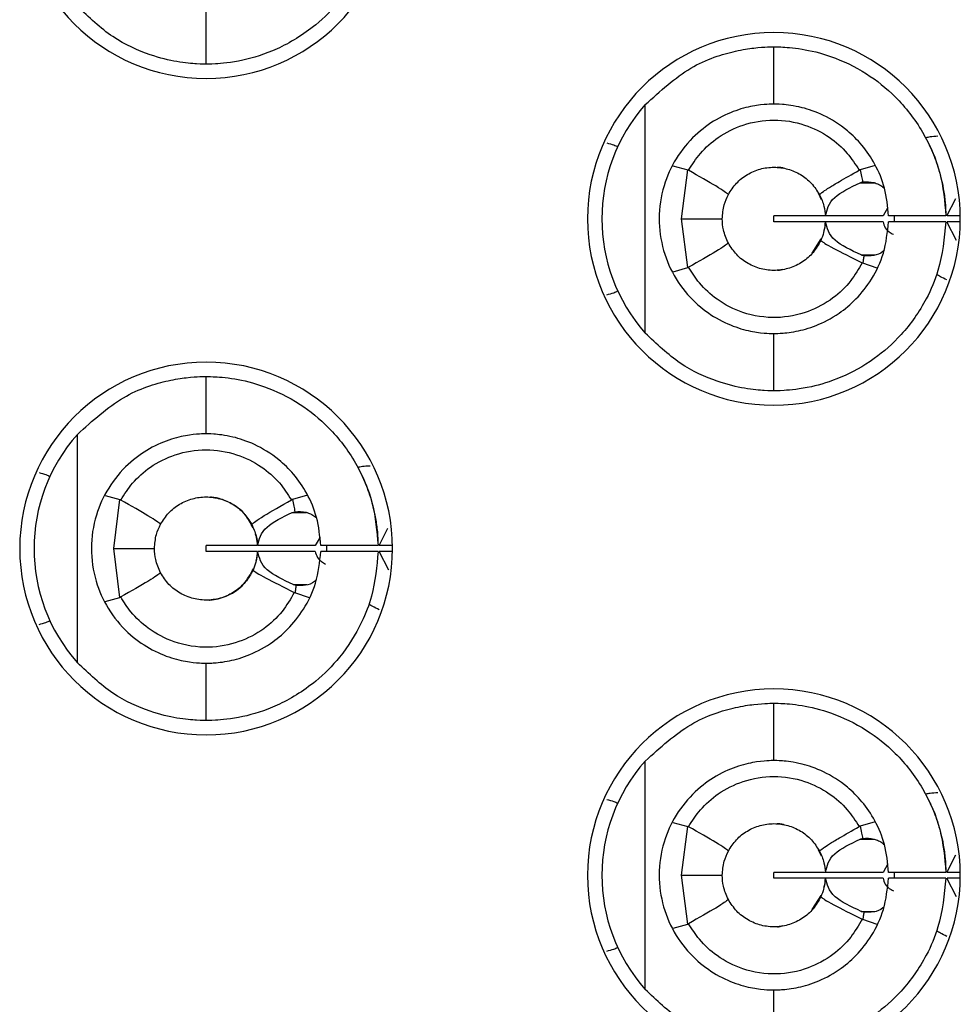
# Model space of a CAD drawing. Header units: inches. Extents: x 0 to 814, y 0 to 621.
# Tile 9 of 30: x 482.43 to 488.99, y 258.3 to 265.17. Entities that reach past the tile are written whole.
import ezdxf

# ---------------------------------------------------------------- set-up
doc = ezdxf.new("R2010")
doc.units = ezdxf.units.IN
doc.header["$LTSCALE"] = 10
doc.header["$MEASUREMENT"] = 0

msp = doc.modelspace()

# ---------------------------------------------------------------- linework, layer by layer
for p, q in [((483.7279, 264.856), (483.7279, 265.256)), ((487.6879, 264.5764), (487.6879, 264.9764)), ((486.7905, 262.9796), (486.7905, 264.5731)), ((488.3952, 264.1494), (488.2895, 264.119)), ((486.9837, 264.145), (487.0866, 264.1173)), ((487.0443, 263.7764), (487.0866, 264.1173)), ((488.2892, 264.0284), (488.3885, 264.0284)), ((488.0197, 263.9091), (487.999, 263.9547)), ((488.8945, 263.7964), (488.9559, 263.9187)), ((488.4826, 263.8552), (488.4489, 263.7964)), ((487.0865, 263.4357), (487.0443, 263.7764)), ((487.6879, 263.7564), (487.6879, 263.7964)), ((488.0446, 263.7964), (487.6879, 263.7964)), ((488.0445, 263.7564), (487.6879, 263.7564)), ((488.4489, 263.7964), (488.0481, 263.7964)), ((488.449, 263.7564), (488.0481, 263.7564)), ((488.8877, 263.7964), (488.4876, 263.7964)), ((488.8877, 263.7564), (488.4876, 263.7564)), ((488.5276, 263.7974), (488.5276, 263.7565)), ((488.9612, 263.6247), (488.8946, 263.7564)), ((488.9877, 263.7964), (488.8952, 263.7964)), ((488.9877, 263.7564), (488.8953, 263.7564)), ((487.9559, 263.5375), (488.0186, 263.6358)), ((488.2961, 263.5244), (488.3923, 263.5244)), ((488.4091, 263.433), (488.3074, 263.468)), ((486.9847, 263.4066), (487.0865, 263.4357)), ((487.6879, 262.5764), (487.6879, 262.9764)), ((483.7279, 262.276), (483.7279, 262.676)), ((482.8305, 260.6792), (482.8305, 262.2727)), ((483.0247, 261.846), (483.1266, 261.817)), ((483.0843, 261.476), (483.1266, 261.817)), ((484.4352, 261.849), (484.3295, 261.8186)), ((484.3292, 261.728), (484.3469, 261.733)), ((484.3292, 261.728), (484.4283, 261.728)), ((484.9345, 261.496), (484.9959, 261.6184)), ((484.5226, 261.5548), (484.4889, 261.496)), ((483.1265, 261.1353), (483.0843, 261.476)), ((483.7279, 261.456), (483.7279, 261.496)), ((484.0846, 261.496), (483.7279, 261.496)), ((484.4889, 261.496), (484.0881, 261.496)), ((484.9277, 261.496), (484.5276, 261.496)), ((484.5676, 261.497), (484.5676, 261.4561)), ((485.0277, 261.496), (484.9352, 261.496)), ((484.0845, 261.456), (483.7279, 261.456)), ((484.489, 261.456), (484.0881, 261.456)), ((484.9277, 261.456), (484.5276, 261.456)), ((485.0012, 261.3245), (484.9346, 261.456)), ((485.0277, 261.456), (484.9353, 261.456)), ((484.3557, 261.2186), (484.3361, 261.224)), ((484.3361, 261.224), (484.4312, 261.224)), ((483.0242, 261.1061), (483.1265, 261.1353)), ((484.4491, 261.1326), (484.3474, 261.1677)), ((483.7279, 260.276), (483.7279, 260.676)), ((487.6879, 259.9964), (487.6879, 260.3964)), ((486.7905, 258.3996), (486.7905, 259.9931)), ((486.9837, 259.565), (487.0866, 259.5373)), ((488.3952, 259.5694), (488.2895, 259.539)), ((487.0443, 259.1964), (487.0866, 259.5373)), ((488.2892, 259.4484), (488.3885, 259.4484)), ((488.0197, 259.3291), (487.999, 259.3747)), ((488.8945, 259.2164), (488.9559, 259.3387)), ((488.4826, 259.2752), (488.4489, 259.2164)), ((487.6879, 259.1764), (487.6879, 259.2164)), ((488.0446, 259.2164), (487.6879, 259.2164)), ((488.4489, 259.2164), (488.0481, 259.2164)), ((488.8877, 259.2164), (488.4876, 259.2164)), ((488.5276, 259.2174), (488.5276, 259.1765)), ((488.9877, 259.2164), (488.8952, 259.2164)), ((487.0865, 258.8557), (487.0443, 259.1964)), ((488.0445, 259.1764), (487.6879, 259.1764)), ((488.449, 259.1764), (488.0481, 259.1764)), ((488.8877, 259.1764), (488.4876, 259.1764)), ((488.9612, 259.0447), (488.8946, 259.1764)), ((488.9877, 259.1764), (488.8953, 259.1764)), ((487.9559, 258.9575), (488.0186, 259.0558)), ((488.2961, 258.9444), (488.3923, 258.9444)), ((488.4091, 258.853), (488.3074, 258.888)), ((486.9847, 258.8266), (487.0865, 258.8557)), ((487.6879, 257.9964), (487.6879, 258.3964))]:
    msp.add_line(p, q)
at = {"flags": 128}
for points in [[(487.0443, 263.7764), (487.1082, 263.7764), (487.1648, 263.7764), (487.2137, 263.7764), (487.2543, 263.7764), (487.2862, 263.7764), (487.3093, 263.7764), (487.3232, 263.7764), (487.3279, 263.7764)], [(483.0843, 261.476), (483.1482, 261.476), (483.2048, 261.476), (483.2537, 261.476), (483.2943, 261.476), (483.3262, 261.476), (483.3493, 261.476), (483.3632, 261.476), (483.3679, 261.476)], [(487.0443, 259.1964), (487.1082, 259.1964), (487.1648, 259.1964), (487.2137, 259.1964), (487.2543, 259.1964), (487.2862, 259.1964), (487.3093, 259.1964), (487.3232, 259.1964), (487.3279, 259.1964)]]:
    msp.add_lwpolyline(points, dxfattribs=at)
for centre, radius, start, end in [((483.7279, 266.056), 1.3, 90, 270), ((483.7279, 266.056), 1.3, 270, 90), ((487.6879, 263.776), 1.3, 90, 270), ((487.6879, 263.776), 1.3, 270, 90), ((487.6879, 263.7764), 1.2, 138.39827, 221.60173), ((483.7279, 261.476), 1.3, 90, 270), ((483.7279, 261.476), 1.3, 270, 90), ((483.7279, 261.476), 1.2, 138.39827, 221.60173), ((487.6879, 259.196), 1.3, 90, 270), ((487.6879, 259.196), 1.3, 270, 90), ((487.6879, 259.1964), 1.2, 138.39827, 221.60173)]:
    msp.add_arc(centre, radius, start, end)
for points, knots in [([(484.9277, 266.036), (484.9181, 265.9308), (484.9026, 265.7605), (484.8053, 265.5105), (484.6757, 265.3041), (484.4704, 265.0983), (484.22, 264.9484), (483.9589, 264.8703), (483.7664, 264.8549), (483.7407, 264.8556), (483.7279, 264.856)], [0, 0, 0, 0, 0.124607, 0.201662, 0.316166, 0.411842, 0.550342, 0.685063, 0.843269, 1, 1, 1, 1]), ([(483.7279, 264.856), (483.7144, 264.8557), (483.69, 264.8551), (483.5363, 264.8669), (483.3333, 264.9152), (483.0727, 265.0286), (482.9111, 265.1825), (482.8305, 265.2592)], [0, 0, 0, 0, 0.231269, 0.416483, 0.591356, 0.796219, 1, 1, 1, 1]), ([(486.7905, 264.5731), (486.8951, 264.6678), (487.1051, 264.858), (487.3906, 264.9444), (487.5579, 264.9714), (487.6621, 264.9767), (487.6787, 264.9765), (487.6879, 264.9764)], [0, 0, 0, 0, 0.257766, 0.51758, 0.657011, 0.811271, 1, 1, 1, 1]), ([(487.6879, 264.9764), (487.6975, 264.9766), (487.7169, 264.977), (487.8666, 264.968), (488.082, 264.9188), (488.3225, 264.8073), (488.5517, 264.6261), (488.7344, 264.3893), (488.8601, 264.1016), (488.8786, 263.8973), (488.8877, 263.7964)], [0, 0, 0, 0, 0.135708, 0.274363, 0.400662, 0.527292, 0.633782, 0.757864, 0.88037, 1, 1, 1, 1]), ([(487.6879, 264.5764), (487.6814, 264.5765), (487.6684, 264.5767), (487.5771, 264.5713), (487.4478, 264.5445), (487.2922, 264.4796), (487.1339, 264.3651), (487.0012, 264.205), (486.9101, 264.0032), (486.8769, 263.7806), (486.9085, 263.5543), (486.9993, 263.3497), (487.1343, 263.1873), (487.2926, 263.073), (487.4479, 263.0082), (487.5771, 262.9814), (487.6685, 262.976), (487.6814, 262.9763), (487.6879, 262.9764)], [0, 0, 0, 0, 0.069884, 0.139278, 0.204182, 0.266903, 0.323436, 0.382756, 0.438353, 0.499435, 0.558884, 0.617439, 0.676848, 0.733171, 0.79585, 0.860774, 0.930129, 1, 1, 1, 1]), ([(488.4876, 263.7964), (488.4813, 263.862), (488.4691, 263.988), (488.3985, 264.156), (488.3068, 264.2911), (488.1829, 264.4134), (488.0301, 264.5071), (487.8635, 264.5625), (487.7204, 264.5776), (487.6993, 264.5768), (487.6879, 264.5764)], [0, 0, 0, 0, 0.1045128, 0.2005906, 0.2894134, 0.3724761, 0.5006145, 0.6312251, 0.799563, 1, 1, 1, 1]), ([(487.0924, 264.1148), (487.1183, 264.1551), (487.1747, 264.2426), (487.3027, 264.3551), (487.4769, 264.4427), (487.687, 264.4774), (487.897, 264.4432), (488.0713, 264.3563), (488.1999, 264.244), (488.2566, 264.1563), (488.2828, 264.1159)], [0, 0, 0, 0, 0.0992666, 0.2156462, 0.3491911, 0.499976, 0.6502444, 0.7836296, 0.9001968, 1, 1, 1, 1]), ([(488.8311, 264.352), (488.8121, 264.3509), (488.7779, 264.3488), (488.756, 264.3439), (488.7464, 264.3417)], [0, 0, 0, 0, 0.557993, 1, 1, 1, 1]), ([(486.5225, 264.3058), (486.5398, 264.3014), (486.5709, 264.2934), (486.5898, 264.2835), (486.5982, 264.279)], [0, 0, 0, 0, 0.557225, 1, 1, 1, 1]), ([(488.77, 264.295), (488.7708, 264.2933), (488.7725, 264.2899), (488.7902, 264.2517), (488.828, 264.1607), (488.8655, 264.0207), (488.8837, 263.894), (488.8864, 263.8288), (488.8877, 263.7964)], [0, 0, 0, 0, 0.119776, 0.241548, 0.498389, 0.755694, 0.878374, 1, 1, 1, 1]), ([(487.0924, 264.1148), (487.0913, 264.1153), (487.0895, 264.1163), (487.0875, 264.117), (487.0866, 264.1173)], [0, 0, 0, 0, 0.556556, 1, 1, 1, 1]), ([(487.3701, 263.9455), (487.3549, 263.9581), (487.3278, 263.9808), (487.1644, 264.0738), (487.0924, 264.1148)], [0, 0, 0, 0, 0.559118, 1, 1, 1, 1]), ([(487.3701, 263.9455), (487.3876, 263.973), (487.4226, 264.0279), (487.5007, 264.0887), (487.5907, 264.1277), (487.6882, 264.1408), (487.7857, 264.1275), (487.8756, 264.0884), (487.9536, 264.0275), (487.9885, 263.9724), (488.006, 263.9449)], [0, 0, 0, 0, 0.125083, 0.250179, 0.375008, 0.500028, 0.624987, 0.749827, 0.874916, 1, 1, 1, 1]), ([(487.7602, 264.1276), (487.7566, 264.1288), (487.7435, 264.1334), (487.7278, 264.1341), (487.716, 264.1353), (487.7115, 264.1356), (487.7118, 264.1356), (487.7119, 264.1356)], [0, 0, 0, 0, 0.182173, 0.664038, 0.823033, 0.93077, 1, 1, 1, 1]), ([(488.006, 263.9449), (488.0105, 263.95), (488.0177, 263.958), (488.074, 263.9948), (488.1504, 264.0401), (488.2335, 264.0877), (488.2828, 264.1159)], [0, 0, 0, 0, 0.315683, 0.4999, 0.703172, 1, 1, 1, 1]), ([(488.2895, 264.119), (488.2882, 264.1184), (488.2859, 264.1175), (488.2837, 264.1164), (488.2828, 264.1159)], [0, 0, 0, 0, 0.562729, 1, 1, 1, 1]), ([(488.2895, 264.119), (488.2931, 264.103), (488.2995, 264.0747), (488.3047, 264.046), (488.3069, 264.0334)], [0, 0, 0, 0, 0.562427, 1, 1, 1, 1]), ([(488.0481, 263.7964), (488.0579, 263.841), (488.0766, 263.9257), (488.221, 263.9954), (488.2892, 264.0284)], [0, 0, 0, 0, 0.527509, 1, 1, 1, 1]), ([(488.2892, 264.0284), (488.2924, 264.0295), (488.2982, 264.0315), (488.3043, 264.0328), (488.3069, 264.0334)], [0, 0, 0, 0, 0.559446, 1, 1, 1, 1]), ([(488.3069, 264.0334), (488.3335, 264.0349), (488.3705, 264.037), (488.4125, 264.0199), (488.4377, 264.0072), (488.4506, 263.9958), (488.459, 263.9884)], [0, 0, 0, 0, 0.510551, 0.710762, 0.813776, 1, 1, 1, 1]), ([(487.3279, 263.7764), (487.3302, 263.8095), (487.3344, 263.8688), (487.3591, 263.922), (487.3701, 263.9455)], [0, 0, 0, 0, 0.557822, 1, 1, 1, 1]), ([(488.006, 263.9449), (488.018, 263.9184), (488.0394, 263.8713), (488.0449, 263.8192), (488.0473, 263.7964)], [0, 0, 0, 0, 0.562114, 1, 1, 1, 1]), ([(487.3701, 263.6071), (487.3566, 263.6373), (487.3326, 263.6911), (487.3293, 263.7504), (487.3279, 263.7764)], [0, 0, 0, 0, 0.561544, 1, 1, 1, 1]), ([(487.6879, 262.9764), (487.6963, 262.9761), (487.7124, 262.9757), (487.8279, 262.9847), (487.9761, 263.024), (488.1283, 263.1008), (488.2656, 263.2145), (488.3768, 263.3561), (488.4647, 263.5406), (488.4798, 263.6822), (488.4876, 263.7564)], [0, 0, 0, 0, 0.171823, 0.327781, 0.457005, 0.583196, 0.675747, 0.774585, 0.88206, 1, 1, 1, 1]), ([(488.8877, 263.7564), (488.8763, 263.641), (488.8579, 263.4542), (488.7431, 263.1866), (488.5931, 262.9716), (488.38, 262.7839), (488.152, 262.6607), (487.9199, 262.5918), (487.7291, 262.5751), (487.7019, 262.5759), (487.6879, 262.5764)], [0, 0, 0, 0, 0.136607, 0.221058, 0.342614, 0.445467, 0.564391, 0.681615, 0.83542, 1, 1, 1, 1]), ([(488.0473, 263.7564), (488.0444, 263.7306), (488.0394, 263.6854), (488.0224, 263.6441), (488.0151, 263.6263)], [0, 0, 0, 0, 0.56991, 1, 1, 1, 1]), ([(488.036, 263.6876), (488.0371, 263.6908), (488.0442, 263.7123), (488.0459, 263.7361), (488.0473, 263.7564)], [0, 0, 0, 0, 0.149907, 1, 1, 1, 1]), ([(488.2961, 263.5244), (488.226, 263.5573), (488.0786, 263.6268), (488.0586, 263.7118), (488.0481, 263.7564)], [0, 0, 0, 0, 0.475029, 1, 1, 1, 1]), ([(488.449, 263.7564), (488.4564, 263.7279), (488.4646, 263.6964), (488.5158, 263.6709), (488.5209, 263.6684)], [0, 0, 0, 0, 0.901101, 1, 1, 1, 1]), ([(487.3701, 263.6071), (487.355, 263.5945), (487.3278, 263.5721), (487.1645, 263.4794), (487.0925, 263.4385)], [0, 0, 0, 0, 0.559112, 1, 1, 1, 1]), ([(488.0151, 263.6263), (487.9988, 263.5972), (487.9661, 263.5388), (487.8891, 263.4726), (487.7984, 263.4288), (487.6988, 263.4119), (487.5983, 263.4228), (487.5052, 263.4611), (487.4243, 263.5226), (487.3882, 263.5789), (487.3701, 263.6071)], [0, 0, 0, 0, 0.124832, 0.249927, 0.374973, 0.499911, 0.624881, 0.749904, 0.874871, 1, 1, 1, 1]), ([(488.0151, 263.6263), (488.0308, 263.6139), (488.0589, 263.5917), (488.2284, 263.5071), (488.3032, 263.4699)], [0, 0, 0, 0, 0.559092, 1, 1, 1, 1]), ([(488.4573, 263.5595), (488.4541, 263.5558), (488.4339, 263.5328), (488.3824, 263.5165), (488.3383, 263.5182), (488.3157, 263.519)], [0, 0, 0, 0, 0.084695, 0.530522, 1, 1, 1, 1]), ([(488.3032, 263.4699), (488.2784, 263.427), (488.2248, 263.334), (488.0976, 263.2129), (487.9218, 263.1168), (487.7022, 263.0743), (487.4789, 263.1083), (487.2964, 263.2022), (487.1705, 263.3164), (487.1164, 263.4011), (487.0925, 263.4385)], [0, 0, 0, 0, 0.0997929, 0.2164667, 0.3499991, 0.5004197, 0.6606885, 0.7973262, 0.9104338, 1, 1, 1, 1]), ([(488.3157, 263.519), (488.3119, 263.5198), (488.3052, 263.5212), (488.2988, 263.5234), (488.2961, 263.5244)], [0, 0, 0, 0, 0.56712, 1, 1, 1, 1]), ([(488.3032, 263.4699), (488.3039, 263.4695), (488.3053, 263.4688), (488.3068, 263.4683), (488.3074, 263.468)], [0, 0, 0, 0, 0.558733, 1, 1, 1, 1]), ([(488.3157, 263.519), (488.3143, 263.5094), (488.3117, 263.4924), (488.3087, 263.4754), (488.3074, 263.468)], [0, 0, 0, 0, 0.562549, 1, 1, 1, 1]), ([(487.0865, 263.4357), (487.0877, 263.4362), (487.0897, 263.4371), (487.0917, 263.4381), (487.0925, 263.4385)], [0, 0, 0, 0, 0.562972, 1, 1, 1, 1]), ([(487.7119, 263.4172), (487.7119, 263.4172), (487.7115, 263.4171), (487.715, 263.4174), (487.7286, 263.4179), (487.7421, 263.4225), (487.7505, 263.4254)], [0, 0, 0, 0, 0.027898, 0.176157, 0.480391, 1, 1, 1, 1]), ([(488.8946, 263.3496), (488.8787, 263.3575), (488.85, 263.3716), (488.8313, 263.3823), (488.8229, 263.387)], [0, 0, 0, 0, 0.5571144, 1, 1, 1, 1]), ([(486.5225, 263.247), (486.5398, 263.2514), (486.5709, 263.2593), (486.5898, 263.2693), (486.5982, 263.2737)], [0, 0, 0, 0, 0.557225, 1, 1, 1, 1]), ([(487.6879, 262.5764), (487.6742, 262.5761), (487.6496, 262.5755), (487.4944, 262.5876), (487.2901, 262.6366), (487.0302, 262.7509), (486.8701, 262.9037), (486.7905, 262.9796)], [0, 0, 0, 0, 0.2325794, 0.4186025, 0.5945387, 0.7985778, 1, 1, 1, 1]), ([(482.8305, 262.2727), (482.9362, 262.3682), (483.1479, 262.5595), (483.4339, 262.6447), (483.5998, 262.6711), (483.7025, 262.6763), (483.7188, 262.6761), (483.7279, 262.676)], [0, 0, 0, 0, 0.26023, 0.521048, 0.659721, 0.812849, 1, 1, 1, 1]), ([(483.7279, 262.676), (483.7377, 262.6762), (483.7575, 262.6766), (483.9101, 262.6672), (484.129, 262.6163), (484.3711, 262.5018), (484.5994, 262.3177), (484.7786, 262.0812), (484.9009, 261.7963), (484.9188, 261.5954), (484.9277, 261.496)], [0, 0, 0, 0, 0.137181, 0.277132, 0.404306, 0.532009, 0.638008, 0.761924, 0.882123, 1, 1, 1, 1]), ([(483.7279, 262.276), (483.7215, 262.2761), (483.7089, 262.2763), (483.62, 262.2712), (483.4931, 262.2456), (483.3384, 262.1826), (483.1787, 262.0694), (483.0435, 261.9087), (482.9505, 261.7051), (482.9163, 261.4784), (482.9492, 261.2519), (483.0409, 261.0471), (483.1766, 260.8841), (483.338, 260.7695), (483.4932, 260.7064), (483.62, 260.6807), (483.709, 260.6757), (483.7215, 260.6759), (483.7279, 260.676)], [0, 0, 0, 0, 0.0688343, 0.1372177, 0.201832, 0.2642939, 0.3215539, 0.3815998, 0.4376829, 0.4994388, 0.5609803, 0.6167581, 0.6777868, 0.7357899, 0.7982102, 0.8628364, 0.9311796, 1, 1, 1, 1]), ([(484.5276, 261.496), (484.5211, 261.5624), (484.5087, 261.6899), (484.4365, 261.8596), (484.3429, 261.9954), (484.2166, 262.118), (484.0612, 262.2109), (483.8947, 262.2638), (483.7579, 262.277), (483.7383, 262.2763), (483.7279, 262.276)], [0, 0, 0, 0, 0.105793, 0.20297, 0.292762, 0.376736, 0.507207, 0.640536, 0.80918, 1, 1, 1, 1]), ([(483.1324, 261.8145), (483.1583, 261.8546), (483.2145, 261.942), (483.3423, 262.0544), (483.5166, 262.1422), (483.7265, 262.1769), (483.9363, 262.143), (484.1105, 262.0564), (484.2394, 261.9442), (484.2964, 261.8562), (484.3227, 261.8155)], [0, 0, 0, 0, 0.098964, 0.215239, 0.348877, 0.49995, 0.649673, 0.78288, 0.899637, 1, 1, 1, 1]), ([(484.8711, 262.0516), (484.8521, 262.0505), (484.8179, 262.0484), (484.796, 262.0435), (484.7864, 262.0413)], [0, 0, 0, 0, 0.557993, 1, 1, 1, 1]), ([(482.5625, 262.0054), (482.5798, 262.001), (482.6109, 261.9931), (482.6298, 261.9831), (482.6382, 261.9787)], [0, 0, 0, 0, 0.557225, 1, 1, 1, 1]), ([(484.81, 261.9946), (484.8108, 261.9929), (484.8125, 261.9895), (484.8302, 261.9513), (484.868, 261.8603), (484.9055, 261.7204), (484.9237, 261.5936), (484.9264, 261.5284), (484.9277, 261.496)], [0, 0, 0, 0, 0.119778, 0.24155, 0.498391, 0.755695, 0.878374, 1, 1, 1, 1]), ([(483.1324, 261.8145), (483.1314, 261.815), (483.1295, 261.816), (483.1275, 261.8167), (483.1266, 261.817)], [0, 0, 0, 0, 0.556554, 1, 1, 1, 1]), ([(483.4101, 261.6451), (483.3949, 261.6578), (483.3679, 261.6805), (483.2044, 261.7735), (483.1324, 261.8145)], [0, 0, 0, 0, 0.559117, 1, 1, 1, 1]), ([(483.4101, 261.6451), (483.4276, 261.6726), (483.4626, 261.7275), (483.5407, 261.7883), (483.6307, 261.8273), (483.7282, 261.8404), (483.8257, 261.8271), (483.9156, 261.788), (483.9936, 261.7271), (484.0285, 261.672), (484.046, 261.6445)], [0, 0, 0, 0, 0.125093, 0.250085, 0.375065, 0.499993, 0.624926, 0.749886, 0.874857, 1, 1, 1, 1]), ([(484.0553, 261.6202), (484.0389, 261.6514), (483.9979, 261.7298), (483.9063, 261.7944), (483.8265, 261.8243), (483.7789, 261.8327), (483.7637, 261.8342), (483.7589, 261.8346)], [0, 0, 0, 0, 0.234119, 0.586085, 0.846332, 0.951753, 1, 1, 1, 1]), ([(484.046, 261.6445), (484.0609, 261.6576), (484.0875, 261.6811), (484.2507, 261.7744), (484.3227, 261.8155)], [0, 0, 0, 0, 0.559102, 1, 1, 1, 1]), ([(484.3295, 261.8186), (484.3282, 261.8181), (484.3259, 261.8172), (484.3237, 261.816), (484.3227, 261.8155)], [0, 0, 0, 0, 0.562671, 1, 1, 1, 1]), ([(484.3295, 261.8186), (484.3331, 261.8026), (484.3395, 261.7743), (484.3447, 261.7456), (484.3469, 261.733)], [0, 0, 0, 0, 0.562369, 1, 1, 1, 1]), ([(484.0881, 261.496), (484.0979, 261.5406), (484.1166, 261.6253), (484.261, 261.695), (484.3292, 261.728)], [0, 0, 0, 0, 0.527513, 1, 1, 1, 1]), ([(484.3469, 261.733), (484.3732, 261.7345), (484.4099, 261.7367), (484.4516, 261.7199), (484.477, 261.7073), (484.4903, 261.6957), (484.499, 261.6881)], [0, 0, 0, 0, 0.5060279, 0.7055614, 0.8065239, 1, 1, 1, 1]), ([(483.3679, 261.476), (483.3702, 261.5091), (483.3744, 261.5684), (483.3991, 261.6216), (483.4101, 261.6451)], [0, 0, 0, 0, 0.5578648, 1, 1, 1, 1]), ([(484.046, 261.6445), (484.058, 261.618), (484.0794, 261.5709), (484.0849, 261.5188), (484.0873, 261.496)], [0, 0, 0, 0, 0.562045, 1, 1, 1, 1]), ([(484.0873, 261.496), (484.0858, 261.515), (484.0836, 261.5418), (484.0757, 261.566), (484.0734, 261.5731)], [0, 0, 0, 0, 0.711149, 1, 1, 1, 1]), ([(483.4101, 261.3067), (483.3966, 261.3369), (483.3726, 261.3907), (483.3693, 261.45), (483.3679, 261.476)], [0, 0, 0, 0, 0.561562, 1, 1, 1, 1]), ([(483.7279, 260.676), (483.7355, 260.6758), (483.7504, 260.6754), (483.8601, 260.6832), (484.0074, 260.7203), (484.1619, 260.7961), (484.3017, 260.91), (484.4148, 261.0522), (484.5043, 261.2381), (484.5196, 261.3812), (484.5276, 261.456)], [0, 0, 0, 0, 0.16287, 0.318148, 0.450427, 0.578919, 0.672588, 0.772458, 0.880964, 1, 1, 1, 1]), ([(484.9277, 261.456), (484.9181, 261.3508), (484.9026, 261.1805), (484.8053, 260.9305), (484.6757, 260.7241), (484.4704, 260.5183), (484.22, 260.3684), (483.9589, 260.2903), (483.7664, 260.2749), (483.7407, 260.2756), (483.7279, 260.276)], [0, 0, 0, 0, 0.124607, 0.201662, 0.316166, 0.411842, 0.550342, 0.685063, 0.843269, 1, 1, 1, 1]), ([(484.0873, 261.456), (484.0845, 261.4308), (484.0796, 261.3855), (484.0626, 261.3442), (484.0551, 261.3259)], [0, 0, 0, 0, 0.557121, 1, 1, 1, 1]), ([(484.0763, 261.3881), (484.0772, 261.3907), (484.0842, 261.4118), (484.0859, 261.4354), (484.0873, 261.456)], [0, 0, 0, 0, 0.126431, 1, 1, 1, 1]), ([(484.3361, 261.224), (484.266, 261.2569), (484.1186, 261.3264), (484.0986, 261.4114), (484.0881, 261.456)], [0, 0, 0, 0, 0.475025, 1, 1, 1, 1]), ([(484.489, 261.456), (484.4964, 261.4275), (484.5046, 261.396), (484.5559, 261.3705), (484.5609, 261.368)], [0, 0, 0, 0, 0.900668, 1, 1, 1, 1]), ([(483.7514, 261.1167), (483.7514, 261.1167), (483.7514, 261.1167), (483.7514, 261.1167), (483.7514, 261.1167), (483.7514, 261.1167), (483.7514, 261.1167), (483.7514, 261.1167), (483.7514, 261.1167), (483.7514, 261.1167), (483.7514, 261.1167), (483.7514, 261.1167), (483.7514, 261.1167), (483.7539, 261.1169), (483.7994, 261.1206), (483.8841, 261.1446), (483.9903, 261.2137), (484.037, 261.2967), (484.0581, 261.3341)], [0, 0, 0, 0, 0.002899, 0.004476, 0.004664, 0.004732, 0.005099, 0.005797, 0.008372, 0.009002, 0.009152, 0.009193, 0.009372, 0.026432, 0.083412, 0.400257, 0.730026, 1, 1, 1, 1]), ([(483.4101, 261.3067), (483.395, 261.2941), (483.3679, 261.2717), (483.2046, 261.1789), (483.1326, 261.138)], [0, 0, 0, 0, 0.55911, 1, 1, 1, 1]), ([(484.0551, 261.3259), (484.0388, 261.2967), (484.0061, 261.2384), (483.929, 261.1722), (483.8383, 261.1284), (483.7388, 261.1115), (483.6383, 261.1224), (483.5452, 261.1607), (483.4643, 261.2222), (483.4282, 261.2785), (483.4101, 261.3067)], [0, 0, 0, 0, 0.12504, 0.250025, 0.374937, 0.499969, 0.62491, 0.749825, 0.874899, 1, 1, 1, 1]), ([(484.0551, 261.3259), (484.0708, 261.3135), (484.0989, 261.2913), (484.2684, 261.2068), (484.3432, 261.1695)], [0, 0, 0, 0, 0.5590922, 1, 1, 1, 1]), ([(484.3557, 261.2186), (484.3543, 261.2091), (484.3517, 261.1921), (484.3487, 261.1751), (484.3474, 261.1677)], [0, 0, 0, 0, 0.558534, 1, 1, 1, 1]), ([(484.4977, 261.2602), (484.4935, 261.2554), (484.4721, 261.2315), (484.4204, 261.2158), (484.3773, 261.2177), (484.3557, 261.2186)], [0, 0, 0, 0, 0.110829, 0.5537178, 1, 1, 1, 1]), ([(483.1265, 261.1353), (483.1277, 261.1358), (483.1298, 261.1366), (483.1317, 261.1376), (483.1326, 261.138)], [0, 0, 0, 0, 0.562922, 1, 1, 1, 1]), ([(484.3432, 261.1695), (484.3167, 261.124), (484.2606, 261.0276), (484.129, 260.9064), (483.9545, 260.8147), (483.7369, 260.774), (483.5134, 260.8091), (483.33, 260.9063), (483.2072, 261.0204), (483.1551, 261.1025), (483.1326, 261.138)], [0, 0, 0, 0, 0.106056, 0.22481, 0.356278, 0.500492, 0.665376, 0.803553, 0.915108, 1, 1, 1, 1]), ([(484.3432, 261.1695), (484.3439, 261.1691), (484.3453, 261.1684), (484.3468, 261.1679), (484.3474, 261.1677)], [0, 0, 0, 0, 0.558742, 1, 1, 1, 1]), ([(484.9346, 261.0492), (484.9187, 261.0571), (484.89, 261.0712), (484.8713, 261.0819), (484.8629, 261.0866)], [0, 0, 0, 0, 0.557114, 1, 1, 1, 1]), ([(482.5625, 260.9466), (482.5798, 260.951), (482.6109, 260.9589), (482.6298, 260.9689), (482.6382, 260.9733)], [0, 0, 0, 0, 0.557225, 1, 1, 1, 1]), ([(483.7279, 260.276), (483.7144, 260.2757), (483.69, 260.2751), (483.5363, 260.2869), (483.3333, 260.3352), (483.0727, 260.4486), (482.9111, 260.6025), (482.8305, 260.6792)], [0, 0, 0, 0, 0.231269, 0.416483, 0.591356, 0.796219, 1, 1, 1, 1]), ([(486.7905, 259.9931), (486.8951, 260.0878), (487.1051, 260.278), (487.3906, 260.3644), (487.5579, 260.3914), (487.6621, 260.3967), (487.6787, 260.3965), (487.6879, 260.3964)], [0, 0, 0, 0, 0.257766, 0.51758, 0.657011, 0.811271, 1, 1, 1, 1]), ([(487.6879, 260.3964), (487.6975, 260.3966), (487.7169, 260.397), (487.8666, 260.388), (488.082, 260.3388), (488.3225, 260.2273), (488.5517, 260.0461), (488.7344, 259.8093), (488.8601, 259.5216), (488.8786, 259.3173), (488.8877, 259.2164)], [0, 0, 0, 0, 0.135708, 0.274363, 0.400662, 0.527292, 0.633782, 0.757864, 0.88037, 1, 1, 1, 1]), ([(487.6879, 259.9964), (487.6814, 259.9965), (487.6684, 259.9967), (487.5771, 259.9913), (487.4478, 259.9645), (487.2922, 259.8996), (487.1339, 259.7851), (487.0012, 259.625), (486.9101, 259.4232), (486.8769, 259.2006), (486.9085, 258.9743), (486.9993, 258.7697), (487.1343, 258.6073), (487.2926, 258.493), (487.4479, 258.4282), (487.5771, 258.4014), (487.6685, 258.396), (487.6814, 258.3963), (487.6879, 258.3964)], [0, 0, 0, 0, 0.069884, 0.139278, 0.204182, 0.266903, 0.323436, 0.382756, 0.438353, 0.499435, 0.558884, 0.617439, 0.676848, 0.733171, 0.79585, 0.860774, 0.930129, 1, 1, 1, 1]), ([(488.4876, 259.2164), (488.4813, 259.282), (488.4691, 259.408), (488.3985, 259.576), (488.3068, 259.7111), (488.1829, 259.8334), (488.0301, 259.9271), (487.8635, 259.9825), (487.7204, 259.9976), (487.6993, 259.9968), (487.6879, 259.9964)], [0, 0, 0, 0, 0.1045128, 0.2005906, 0.2894134, 0.3724761, 0.5006145, 0.6312251, 0.799563, 1, 1, 1, 1]), ([(487.0924, 259.5348), (487.1183, 259.5751), (487.1747, 259.6626), (487.3027, 259.7751), (487.4769, 259.8627), (487.687, 259.8974), (487.897, 259.8632), (488.0713, 259.7763), (488.1999, 259.664), (488.2566, 259.5763), (488.2828, 259.5359)], [0, 0, 0, 0, 0.099267, 0.215646, 0.349191, 0.499976, 0.650244, 0.78363, 0.900197, 1, 1, 1, 1]), ([(488.8311, 259.772), (488.8121, 259.7709), (488.7779, 259.7688), (488.756, 259.7639), (488.7464, 259.7617)], [0, 0, 0, 0, 0.557993, 1, 1, 1, 1]), ([(486.5225, 259.7258), (486.5398, 259.7214), (486.5709, 259.7134), (486.5898, 259.7035), (486.5982, 259.699)], [0, 0, 0, 0, 0.557225, 1, 1, 1, 1]), ([(488.77, 259.715), (488.7708, 259.7133), (488.7725, 259.7099), (488.7902, 259.6717), (488.828, 259.5807), (488.8655, 259.4407), (488.8837, 259.314), (488.8864, 259.2488), (488.8877, 259.2164)], [0, 0, 0, 0, 0.119776, 0.241548, 0.498389, 0.755694, 0.878374, 1, 1, 1, 1]), ([(487.3701, 259.3655), (487.3876, 259.393), (487.4226, 259.4479), (487.5007, 259.5087), (487.5907, 259.5477), (487.6882, 259.5608), (487.7857, 259.5475), (487.8756, 259.5084), (487.9536, 259.4475), (487.9885, 259.3924), (488.006, 259.3649)], [0, 0, 0, 0, 0.125083, 0.250179, 0.375008, 0.500028, 0.624987, 0.749827, 0.874916, 1, 1, 1, 1]), ([(487.7602, 259.5476), (487.7566, 259.5488), (487.7435, 259.5534), (487.7278, 259.5541), (487.716, 259.5553), (487.7115, 259.5556), (487.7118, 259.5556), (487.7119, 259.5556)], [0, 0, 0, 0, 0.182173, 0.664038, 0.823033, 0.93077, 1, 1, 1, 1]), ([(487.0924, 259.5348), (487.0913, 259.5353), (487.0895, 259.5363), (487.0875, 259.537), (487.0866, 259.5373)], [0, 0, 0, 0, 0.556556, 1, 1, 1, 1]), ([(487.3701, 259.3655), (487.3549, 259.3781), (487.3278, 259.4008), (487.1644, 259.4938), (487.0924, 259.5348)], [0, 0, 0, 0, 0.559118, 1, 1, 1, 1]), ([(488.006, 259.3649), (488.0105, 259.37), (488.0177, 259.378), (488.074, 259.4148), (488.1504, 259.4601), (488.2335, 259.5077), (488.2828, 259.5359)], [0, 0, 0, 0, 0.315683, 0.4999, 0.703172, 1, 1, 1, 1]), ([(488.2895, 259.539), (488.2882, 259.5384), (488.2859, 259.5375), (488.2837, 259.5364), (488.2828, 259.5359)], [0, 0, 0, 0, 0.562729, 1, 1, 1, 1]), ([(488.2895, 259.539), (488.2931, 259.523), (488.2995, 259.4947), (488.3047, 259.466), (488.3069, 259.4534)], [0, 0, 0, 0, 0.562427, 1, 1, 1, 1]), ([(488.0481, 259.2164), (488.0579, 259.261), (488.0766, 259.3457), (488.221, 259.4154), (488.2892, 259.4484)], [0, 0, 0, 0, 0.527509, 1, 1, 1, 1]), ([(488.2892, 259.4484), (488.2924, 259.4495), (488.2982, 259.4515), (488.3043, 259.4528), (488.3069, 259.4534)], [0, 0, 0, 0, 0.559446, 1, 1, 1, 1]), ([(488.3069, 259.4534), (488.3335, 259.4549), (488.3705, 259.457), (488.4125, 259.4399), (488.4377, 259.4272), (488.4506, 259.4158), (488.459, 259.4084)], [0, 0, 0, 0, 0.510551, 0.710762, 0.813776, 1, 1, 1, 1]), ([(487.3279, 259.1964), (487.3302, 259.2295), (487.3344, 259.2888), (487.3591, 259.342), (487.3701, 259.3655)], [0, 0, 0, 0, 0.557822, 1, 1, 1, 1]), ([(488.006, 259.3649), (488.018, 259.3384), (488.0394, 259.2913), (488.0449, 259.2392), (488.0473, 259.2164)], [0, 0, 0, 0, 0.562114, 1, 1, 1, 1]), ([(487.3701, 259.0271), (487.3566, 259.0573), (487.3326, 259.1111), (487.3293, 259.1704), (487.3279, 259.1964)], [0, 0, 0, 0, 0.561544, 1, 1, 1, 1]), ([(487.6879, 258.3964), (487.6963, 258.3961), (487.7124, 258.3957), (487.8279, 258.4047), (487.9761, 258.444), (488.1283, 258.5208), (488.2656, 258.6345), (488.3768, 258.7761), (488.4647, 258.9606), (488.4798, 259.1022), (488.4876, 259.1764)], [0, 0, 0, 0, 0.171823, 0.327781, 0.457005, 0.583196, 0.675747, 0.774585, 0.88206, 1, 1, 1, 1]), ([(488.8877, 259.1764), (488.8763, 259.061), (488.8579, 258.8742), (488.7431, 258.6066), (488.5931, 258.3916), (488.38, 258.2039), (488.152, 258.0807), (487.9199, 258.0118), (487.7291, 257.9951), (487.7019, 257.9959), (487.6879, 257.9964)], [0, 0, 0, 0, 0.136607, 0.221058, 0.342614, 0.445467, 0.564391, 0.681615, 0.83542, 1, 1, 1, 1]), ([(488.0473, 259.1764), (488.0444, 259.1506), (488.0394, 259.1054), (488.0224, 259.0641), (488.0151, 259.0463)], [0, 0, 0, 0, 0.56991, 1, 1, 1, 1]), ([(488.036, 259.1076), (488.0371, 259.1108), (488.0442, 259.1323), (488.0459, 259.1561), (488.0473, 259.1764)], [0, 0, 0, 0, 0.149907, 1, 1, 1, 1]), ([(488.2961, 258.9444), (488.226, 258.9773), (488.0786, 259.0468), (488.0586, 259.1318), (488.0481, 259.1764)], [0, 0, 0, 0, 0.475029, 1, 1, 1, 1]), ([(488.449, 259.1764), (488.4564, 259.1479), (488.4646, 259.1164), (488.5158, 259.0909), (488.5209, 259.0884)], [0, 0, 0, 0, 0.901101, 1, 1, 1, 1]), ([(487.3701, 259.0271), (487.355, 259.0145), (487.3278, 258.9921), (487.1645, 258.8994), (487.0925, 258.8585)], [0, 0, 0, 0, 0.5591118, 1, 1, 1, 1]), ([(488.0151, 259.0463), (487.9988, 259.0172), (487.9661, 258.9588), (487.8891, 258.8926), (487.7984, 258.8488), (487.6988, 258.8319), (487.5983, 258.8428), (487.5052, 258.8811), (487.4243, 258.9426), (487.3882, 258.9989), (487.3701, 259.0271)], [0, 0, 0, 0, 0.124832, 0.249927, 0.374973, 0.499911, 0.624881, 0.749904, 0.874871, 1, 1, 1, 1]), ([(488.0151, 259.0463), (488.0308, 259.0339), (488.0589, 259.0117), (488.2284, 258.9271), (488.3032, 258.8899)], [0, 0, 0, 0, 0.559092, 1, 1, 1, 1]), ([(488.3157, 258.939), (488.3119, 258.9398), (488.3052, 258.9412), (488.2988, 258.9434), (488.2961, 258.9444)], [0, 0, 0, 0, 0.5671203, 1, 1, 1, 1]), ([(488.3157, 258.939), (488.3143, 258.9294), (488.3117, 258.9124), (488.3087, 258.8954), (488.3074, 258.888)], [0, 0, 0, 0, 0.562549, 1, 1, 1, 1]), ([(488.4573, 258.9795), (488.4541, 258.9758), (488.4339, 258.9528), (488.3824, 258.9365), (488.3383, 258.9382), (488.3157, 258.939)], [0, 0, 0, 0, 0.084695, 0.530522, 1, 1, 1, 1]), ([(487.0865, 258.8557), (487.0877, 258.8562), (487.0897, 258.8571), (487.0917, 258.8581), (487.0925, 258.8585)], [0, 0, 0, 0, 0.5629718, 1, 1, 1, 1]), ([(488.3032, 258.8899), (488.2784, 258.847), (488.2248, 258.754), (488.0976, 258.6329), (487.9218, 258.5368), (487.7022, 258.4943), (487.4789, 258.5283), (487.2964, 258.6222), (487.1705, 258.7364), (487.1164, 258.8211), (487.0925, 258.8585)], [0, 0, 0, 0, 0.0997929, 0.2164667, 0.3499991, 0.5004197, 0.6606885, 0.7973262, 0.9104338, 1, 1, 1, 1]), ([(488.3032, 258.8899), (488.3039, 258.8895), (488.3053, 258.8888), (488.3068, 258.8883), (488.3074, 258.888)], [0, 0, 0, 0, 0.558733, 1, 1, 1, 1]), ([(487.7119, 258.8372), (487.7119, 258.8372), (487.7115, 258.8371), (487.715, 258.8374), (487.7286, 258.8379), (487.7421, 258.8425), (487.7505, 258.8454)], [0, 0, 0, 0, 0.027898, 0.176157, 0.480391, 1, 1, 1, 1]), ([(488.8946, 258.7696), (488.8787, 258.7775), (488.85, 258.7916), (488.8313, 258.8023), (488.8229, 258.807)], [0, 0, 0, 0, 0.5571144, 1, 1, 1, 1]), ([(486.5225, 258.667), (486.5398, 258.6714), (486.5709, 258.6793), (486.5898, 258.6893), (486.5982, 258.6937)], [0, 0, 0, 0, 0.557225, 1, 1, 1, 1]), ([(487.6879, 257.9964), (487.6742, 257.9961), (487.6496, 257.9955), (487.4944, 258.0076), (487.2901, 258.0566), (487.0302, 258.1709), (486.8701, 258.3237), (486.7905, 258.3996)], [0, 0, 0, 0, 0.232579, 0.418603, 0.594539, 0.798578, 1, 1, 1, 1])]:
    msp.add_open_spline(points, degree=3, knots=knots)

doc.saveas('drawing.dxf')
